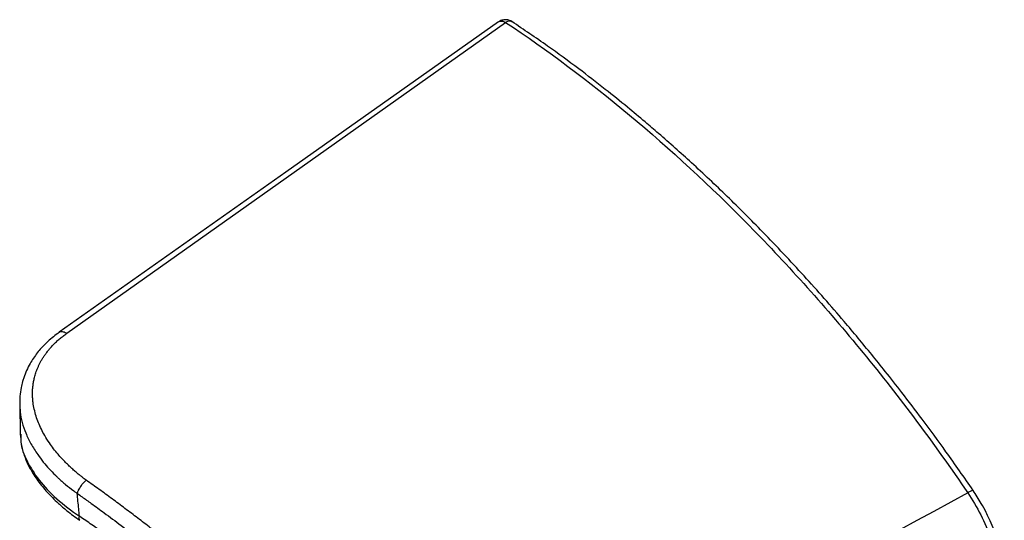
# Model space of a CAD drawing. Header units: millimetres. Extents: x 0 to 1118, y 0 to 850.
# Tile 23 of 24: x 821 to 933, y 793 to 850. Entities that reach past the tile are written whole.
import ezdxf

# ---------------------------------------------------------------- set-up
doc = ezdxf.new("R2010")
doc.units = ezdxf.units.MM

msp = doc.modelspace()

# ---------------------------------------------------------------- linework, layer by layer
for p, q in [((826.56, 814.16), (876.4, 849.44)), ((821.21, 806.15), (821.28, 802.72)), ((821.27, 802.74), (821.31, 802.39)), ((821.36, 802.72), (821.36, 802.41))]:
    msp.add_line(p, q)
at = {"flags": 128}
msp.add_lwpolyline([(875.6, 849.51), (851.43, 832.44), (825.7, 814.27)], dxfattribs=at)
for centre, radius, start, end in [((877.15, 848.24), 1.41, 120.0116, 122.2199), ((876.83, 848.96), 0.633, 63.6348, 127.5922)]:
    msp.add_arc(centre, radius, start, end)
for points, knots in [([(876.46, 849.75), (876.29, 849.74), (876.04, 849.73), (875.76, 849.62), (875.66, 849.53), (875.61, 849.5)], [0, 0, 0, 0, 0.559919, 0.816343, 1, 1, 1, 1]), ([(875.61, 849.5), (875.63, 849.52), (875.69, 849.57), (875.83, 849.6), (876.01, 849.59), (876.19, 849.55), (876.33, 849.47), (876.4, 849.44)], [0, 0, 0, 0, 0.098988, 0.361586, 0.549462, 0.777115, 1, 1, 1, 1]), ([(876.4, 849.44), (885.86, 843.17), (895.22, 835.37), (908.53, 821.83), (912.85, 817.02), (921.13, 806.89), (925.11, 801.57), (928.88, 796.06)], [0, 0, 0, 0, 0.5, 0.5, 0.75, 0.75, 1, 1, 1, 1]), ([(877.11, 849.53), (877.02, 849.58), (876.82, 849.7), (876.59, 849.73), (876.46, 849.75)], [0, 0, 0, 0, 0.437069, 1, 1, 1, 1]), ([(929.49, 796.33), (928.47, 797.8), (926.57, 800.53), (923.86, 804.23), (921.55, 807.25), (919.64, 809.69), (917.98, 811.74), (916.42, 813.63), (913.88, 816.65), (910.3, 820.71), (905.86, 825.43), (901.59, 829.7), (897.64, 833.42), (894.52, 836.2), (892.09, 838.28), (890.07, 839.96), (887.55, 841.99), (884.53, 844.32), (881, 846.91), (878.46, 848.62), (877.11, 849.53)], [0, 0, 0, 0, 0.067377, 0.12514, 0.17329, 0.211823, 0.243029, 0.27419, 0.305849, 0.394853, 0.484209, 0.560035, 0.634743, 0.702912, 0.730633, 0.766892, 0.811956, 0.865827, 0.928508, 1, 1, 1, 1]), ([(825.7, 814.27), (825.26, 813.94), (824.52, 813.37), (823.73, 812.57), (823.2, 811.94), (822.77, 811.35), (822.2, 810.44), (821.79, 809.53), (821.51, 808.6), (821.34, 807.91), (821.21, 807.05), (821.22, 806.42), (821.23, 806.12)], [0, 0, 0, 0, 0.158481, 0.265994, 0.337465, 0.411708, 0.488639, 0.674957, 0.723918, 0.799738, 0.904233, 1, 1, 1, 1]), ([(828.77, 797.48), (828.69, 797.54), (828.52, 797.67), (828.25, 797.88), (827.94, 798.12), (827.6, 798.41), (827.23, 798.73), (826.83, 799.1), (826.26, 799.66), (825.46, 800.52), (824.67, 801.55), (823.92, 802.75), (823.42, 803.77), (822.97, 805.03), (822.8, 805.81), (822.73, 806.34), (822.73, 806.36), (822.72, 806.39), (822.72, 806.44), (822.71, 806.5), (822.71, 806.57), (822.7, 806.65), (822.69, 806.74), (822.68, 806.85), (822.68, 806.97), (822.67, 807.1), (822.67, 807.24), (822.67, 807.4), (822.67, 807.56), (822.68, 807.74), (822.69, 807.93), (822.71, 808.13), (822.74, 808.34), (822.77, 808.56), (822.82, 808.8), (822.87, 809.04), (822.93, 809.29), (823.01, 809.55), (823.1, 809.82), (823.2, 810.1), (823.33, 810.39), (823.47, 810.69), (823.62, 810.99), (823.8, 811.29), (824, 811.61), (824.23, 811.92), (824.48, 812.24), (824.75, 812.56), (825.05, 812.89), (825.38, 813.21), (825.74, 813.53), (826.13, 813.85), (826.41, 814.05), (826.56, 814.16)], [0, 0, 0, 0, 0.012052, 0.026259, 0.042623, 0.061144, 0.08182, 0.104651, 0.129631, 0.185519, 0.259143, 0.306078, 0.386579, 0.427113, 0.512038, 0.512524, 0.51368, 0.515506, 0.518002, 0.521168, 0.525004, 0.529509, 0.534684, 0.540528, 0.547042, 0.554224, 0.562076, 0.570596, 0.579784, 0.58964, 0.600164, 0.611356, 0.623215, 0.63574, 0.648933, 0.662791, 0.677316, 0.692506, 0.708361, 0.72488, 0.742063, 0.75991, 0.77842, 0.797593, 0.81743, 0.837931, 0.859097, 0.880929, 0.903427, 0.926589, 0.950408, 0.974881, 1, 1, 1, 1]), ([(825.7, 814.26), (825.73, 814.28), (825.8, 814.34), (825.95, 814.36), (826.15, 814.35), (826.36, 814.28), (826.49, 814.19), (826.56, 814.16)], [0, 0, 0, 0, 0.126323, 0.35805, 0.583988, 0.799169, 1, 1, 1, 1]), ([(821.22, 806.13), (821.23, 805.84), (821.27, 804.75), (821.7, 803.23), (822.47, 801.61), (823.16, 800.51), (823.86, 799.57), (824.53, 798.8), (825.07, 798.24), (825.47, 797.85), (825.75, 797.59), (826.07, 797.31), (826.59, 796.86), (827.11, 796.45), (827.55, 796.13), (827.69, 796.03), (827.73, 796), (827.75, 795.99)], [0, 0, 0, 0, 0.080782, 0.304173, 0.418649, 0.534882, 0.618168, 0.695259, 0.766172, 0.790563, 0.818134, 0.848884, 0.882809, 0.965385, 0.988683, 0.995839, 1, 1, 1, 1]), ([(821.31, 802.39), (821.33, 802.12), (821.36, 801.64), (821.52, 800.95), (821.76, 800.17), (822.15, 799.22), (822.82, 798.03), (823.74, 796.77), (824.72, 795.69), (825.67, 794.79), (826.68, 793.91), (827.54, 793.29), (828.04, 792.94)], [0, 0, 0, 0, 0.077398, 0.142721, 0.203721, 0.306397, 0.42673, 0.564764, 0.699013, 0.771681, 0.867722, 1, 1, 1, 1]), ([(821.36, 802.41), (821.35, 802.22), (821.32, 801.34), (821.97, 799.66), (823.32, 797.48), (825.34, 795.32), (827.1, 794.04), (828, 793.39)], [0, 0, 0, 0, 0.0651336, 0.2949668, 0.5262428, 0.7607823, 1, 1, 1, 1]), ([(827.75, 795.99), (827.75, 796.01), (827.76, 796.05), (827.79, 796.11), (827.81, 796.18), (827.85, 796.27), (827.92, 796.41), (828.01, 796.58), (828.15, 796.79), (828.28, 796.99), (828.42, 797.16), (828.53, 797.27), (828.62, 797.35), (828.7, 797.42), (828.75, 797.46), (828.77, 797.48)], [0, 0, 0, 0, 0.038065, 0.081837, 0.131521, 0.187282, 0.249212, 0.391695, 0.500129, 0.625722, 0.750997, 0.822517, 0.876051, 0.94482, 1, 1, 1, 1]), ([(867.2, 762.31), (866.99, 762.56), (866.57, 763.05), (865.94, 763.77), (865.31, 764.49), (864.68, 765.2), (864.06, 765.9), (863.44, 766.59), (862.82, 767.27), (862.2, 767.95), (861.58, 768.61), (860.97, 769.27), (860.36, 769.92), (859.75, 770.57), (859.14, 771.2), (858.54, 771.83), (857.94, 772.45), (857.35, 773.06), (856.75, 773.66), (856.16, 774.25), (855.58, 774.84), (854.99, 775.42), (854.41, 775.99), (853.84, 776.56), (853.26, 777.11), (852.69, 777.66), (852.13, 778.2), (851.57, 778.74), (851.01, 779.26), (850.45, 779.78), (849.9, 780.3), (849.36, 780.8), (848.54, 781.56), (847.43, 782.56), (846.04, 783.8), (844.64, 785.03), (843.23, 786.24), (841.81, 787.44), (840.39, 788.62), (838.96, 789.78), (837.52, 790.93), (836.08, 792.06), (834.63, 793.18), (833.17, 794.28), (831.71, 795.37), (830.24, 796.44), (829.26, 797.13), (828.77, 797.48)], [0, 0, 0, 0, 0.01824, 0.03634, 0.0543, 0.07212, 0.0898, 0.10734, 0.124739, 0.141999, 0.159118, 0.176096, 0.192934, 0.209632, 0.22619, 0.242607, 0.258884, 0.275021, 0.291018, 0.306874, 0.32259, 0.338166, 0.353602, 0.368898, 0.384053, 0.399068, 0.413943, 0.428678, 0.443273, 0.457727, 0.472041, 0.486215, 0.500249, 0.53595, 0.571651, 0.60735, 0.64305, 0.678748, 0.714446, 0.750143, 0.785839, 0.821534, 0.857228, 0.892923, 0.928616, 0.964309, 1, 1, 1, 1]), ([(929.49, 796.33), (929.48, 796.33), (929.46, 796.34), (929.36, 796.31), (929.19, 796.24), (929, 796.13), (928.88, 796.06)], [0, 0, 0, 0, 0.2047392, 0.4155111, 0.6212704, 1, 1, 1, 1]), ([(933.03, 786.32), (933.01, 786.73), (932.97, 787.43), (932.81, 788.47), (932.62, 789.34), (932.41, 790.18), (932.03, 791.43), (931.54, 792.66), (930.91, 793.95), (930.34, 795.03), (929.8, 795.84), (929.49, 796.33)], [0, 0, 0, 0, 0.123689, 0.216618, 0.31065, 0.381706, 0.458974, 0.674952, 0.739933, 0.84527, 1, 1, 1, 1]), ([(827.74, 795.99), (827.93, 795.86), (828.46, 795.48), (829.48, 794.75), (830.96, 793.68), (832.88, 792.25), (835.24, 790.44), (838.64, 787.75), (842.85, 784.25), (847.28, 780.32), (852.01, 775.9), (856.01, 771.92), (859.53, 768.23), (861.74, 765.84), (863.5, 763.88), (864.83, 762.37), (865.57, 761.51), (865.87, 761.16)], [0, 0, 0, 0, 0.013811, 0.038805, 0.074982, 0.122341, 0.180882, 0.250603, 0.376882, 0.500115, 0.59374, 0.749583, 0.823403, 0.885355, 0.935439, 0.973653, 1, 1, 1, 1]), ([(828, 793.39), (827.97, 793.68), (827.92, 794.25), (827.83, 795.11), (827.78, 795.7), (827.75, 795.99)], [0, 0, 0, 0, 0.328058, 0.661389, 1, 1, 1, 1]), ([(928.88, 796.06), (929.42, 795.26), (929.92, 794.42), (930.8, 792.68), (931.19, 791.8), (931.82, 790.02), (932.07, 789.13), (932.42, 787.39), (932.53, 786.54), (932.56, 785.74)], [0, 0, 0, 0, 0.25, 0.25, 0.5, 0.5, 0.75, 0.75, 1, 1, 1, 1]), ([(828.04, 792.94), (828, 792.98), (827.93, 793.06), (827.98, 793.28), (828, 793.39)], [0, 0, 0, 0, 0.479323, 1, 1, 1, 1]), ([(864.88, 760.89), (864.72, 761.07), (864.1, 761.76), (862.69, 763.31), (860.32, 765.86), (856.93, 769.35), (852.48, 773.71), (848.65, 777.21), (845.87, 779.64), (844.54, 780.79), (843.19, 781.92), (841.84, 783.04), (840.48, 784.14), (839.12, 785.23), (837.75, 786.31), (836.37, 787.37), (834.99, 788.41), (833.6, 789.44), (832.21, 790.45), (830.81, 791.45), (829.41, 792.43), (828.47, 793.07), (828, 793.39)], [0, 0, 0, 0, 0.014016, 0.055734, 0.12516, 0.222292, 0.347131, 0.499682, 0.535416, 0.571151, 0.606887, 0.642623, 0.67836, 0.714097, 0.749834, 0.785571, 0.821309, 0.857047, 0.892785, 0.928524, 0.964262, 1, 1, 1, 1])]:
    msp.add_open_spline(points, degree=3, knots=knots)
msp.add_open_spline([(928.88, 796.06), (908.31, 784.81), (887.75, 773.56), (867.2, 762.31)], degree=3)

doc.saveas('drawing.dxf')
